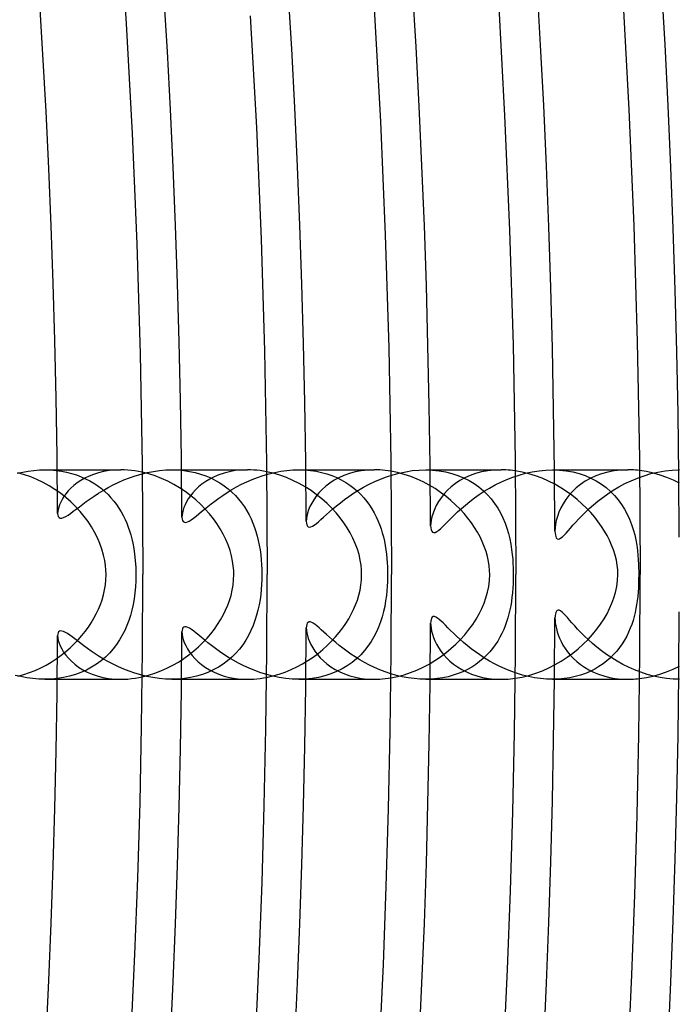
# Model space of a CAD drawing. Header units: millimetres. Extents: x -258 to 258, y -258 to 258.
# Tile 43 of 71: x 171 to 184, y -8 to 11. Entities that reach past the tile are written whole.
import ezdxf

# ---------------------------------------------------------------- set-up
doc = ezdxf.new("R2010")
doc.units = ezdxf.units.MM
doc.layers.add('HIDDEN', color=7, linetype='Continuous')
doc.layers.add('THICK', color=7, linetype='Continuous')

msp = doc.modelspace()

# ---------------------------------------------------------------- linework, layer by layer
at = {"layer": 'HIDDEN'}
for p, q in [((171.224, 1.935), (171.329, 1.958)), ((171.329, 1.958), (171.436, 1.976)), ((171.436, 1.976), (171.543, 1.989)), ((171.543, 1.989), (171.65, 1.997)), ((171.65, 1.997), (171.757, 2)), ((171.756, 2), (173.202, 2)), ((171.757, 2), (171.863, 1.997)), ((171.863, 1.997), (171.966, 1.989)), ((171.966, 1.989), (172.068, 1.975)), ((172.068, 1.975), (172.167, 1.956)), ((172.167, 1.956), (172.263, 1.932)), ((172.263, 1.932), (172.356, 1.903)), ((172.356, 1.903), (172.445, 1.869)), ((172.684, 1.913), (172.597, 1.878)), ((172.776, 1.943), (172.684, 1.913)), ((172.875, 1.967), (172.776, 1.943)), ((172.979, 1.985), (172.875, 1.967)), ((173.088, 1.996), (172.979, 1.985)), ((173.202, 2), (173.088, 1.996)), ((173.269, 1.999), (173.202, 2)), ((173.336, 1.995), (173.269, 1.999)), ((173.405, 1.988), (173.336, 1.995)), ((173.368, 1.848), (173.478, 1.886)), ((173.474, 1.979), (173.405, 1.988)), ((173.544, 1.968), (173.474, 1.979)), ((173.478, 1.886), (173.592, 1.919)), ((173.614, 1.953), (173.544, 1.968)), ((173.592, 1.919), (173.707, 1.947)), ((173.707, 1.947), (173.825, 1.97)), ((173.825, 1.97), (173.943, 1.986)), ((173.943, 1.986), (174.062, 1.997)), ((174.062, 1.997), (174.18, 2)), ((174.18, 2), (174.295, 1.997)), ((174.181, 2), (175.624, 2)), ((174.295, 1.997), (174.408, 1.987)), ((174.408, 1.987), (174.518, 1.97)), ((174.518, 1.97), (174.625, 1.948)), ((174.625, 1.948), (174.728, 1.919)), ((174.728, 1.919), (174.827, 1.884)), ((174.827, 1.884), (174.922, 1.845)), ((175.079, 1.905), (174.988, 1.867)), ((175.177, 1.938), (175.079, 1.905)), ((175.28, 1.964), (175.177, 1.938)), ((175.389, 1.984), (175.28, 1.964)), ((175.504, 1.996), (175.389, 1.984)), ((175.624, 2), (175.504, 1.996)), ((175.683, 1.999), (175.624, 2)), ((175.743, 1.996), (175.683, 1.999)), ((175.804, 1.991), (175.743, 1.996)), ((175.865, 1.984), (175.804, 1.991)), ((175.818, 1.855), (175.926, 1.892)), ((175.927, 1.975), (175.865, 1.984)), ((175.926, 1.892), (176.036, 1.923)), ((175.989, 1.963), (175.927, 1.975)), ((176.036, 1.923), (176.148, 1.95)), ((176.148, 1.95), (176.262, 1.972)), ((176.262, 1.972), (176.376, 1.987)), ((176.376, 1.987), (176.491, 1.997)), ((176.491, 1.997), (176.605, 2)), ((176.605, 2), (176.717, 1.997)), ((176.605, 2), (178.045, 2)), ((176.717, 1.997), (176.827, 1.987)), ((176.827, 1.987), (176.934, 1.972)), ((176.934, 1.972), (177.038, 1.95)), ((177.038, 1.95), (177.139, 1.922)), ((177.139, 1.922), (177.235, 1.889)), ((177.235, 1.889), (177.328, 1.851)), ((177.466, 1.894), (177.369, 1.85)), ((177.571, 1.931), (177.466, 1.894)), ((177.681, 1.96), (177.571, 1.931)), ((177.798, 1.982), (177.681, 1.96)), ((177.92, 1.995), (177.798, 1.982)), ((178.045, 2), (177.92, 1.995)), ((178.098, 1.999), (178.045, 2)), ((178.15, 1.997), (178.098, 1.999)), ((178.204, 1.993), (178.15, 1.997)), ((178.257, 1.988), (178.204, 1.993)), ((178.31, 1.981), (178.257, 1.988)), ((178.281, 1.867), (178.4, 1.905)), ((178.364, 1.972), (178.31, 1.981)), ((178.4, 1.905), (178.522, 1.938)), ((178.522, 1.938), (178.647, 1.964)), ((178.647, 1.964), (178.773, 1.984)), ((178.773, 1.984), (178.901, 1.996)), ((178.901, 1.996), (179.029, 2)), ((179.029, 2), (179.158, 1.996)), ((179.03, 2), (180.467, 2)), ((179.158, 1.996), (179.285, 1.983)), ((179.285, 1.983), (179.409, 1.961)), ((179.409, 1.961), (179.529, 1.932)), ((179.529, 1.932), (179.644, 1.894)), ((179.644, 1.894), (179.753, 1.848)), ((179.875, 1.89), (179.775, 1.845)), ((179.982, 1.929), (179.875, 1.89)), ((180.096, 1.959), (179.982, 1.929)), ((180.215, 1.982), (180.096, 1.959)), ((180.339, 1.995), (180.215, 1.982)), ((180.467, 2), (180.339, 1.995)), ((180.512, 1.999), (180.467, 2)), ((180.557, 1.998), (180.512, 1.999)), ((180.603, 1.995), (180.557, 1.998)), ((180.648, 1.991), (180.603, 1.995)), ((180.694, 1.986), (180.648, 1.991)), ((180.693, 1.861), (180.813, 1.901)), ((180.739, 1.98), (180.694, 1.986)), ((180.813, 1.901), (180.937, 1.935)), ((180.937, 1.935), (181.064, 1.963)), ((181.064, 1.963), (181.193, 1.983)), ((181.193, 1.983), (181.322, 1.996)), ((181.322, 1.996), (181.452, 2)), ((181.452, 2), (181.583, 1.996)), ((181.454, 2), (182.889, 2)), ((181.583, 1.996), (181.712, 1.982)), ((181.712, 1.982), (181.838, 1.96)), ((181.838, 1.96), (181.959, 1.929)), ((181.959, 1.929), (182.075, 1.89)), ((182.075, 1.89), (182.185, 1.843)), ((182.277, 1.884), (182.173, 1.836)), ((182.388, 1.925), (182.277, 1.884)), ((182.506, 1.957), (182.388, 1.925)), ((182.629, 1.981), (182.506, 1.957)), ((182.758, 1.995), (182.629, 1.981)), ((182.889, 2), (182.758, 1.995)), ((182.926, 2), (182.889, 2)), ((182.964, 1.998), (182.926, 2)), ((183.001, 1.997), (182.964, 1.998)), ((183.039, 1.994), (183.001, 1.997)), ((183.077, 1.991), (183.039, 1.994)), ((183.074, 1.843), (183.201, 1.888)), ((183.114, 1.986), (183.077, 1.991)), ((183.201, 1.888), (183.331, 1.927)), ((183.331, 1.927), (183.465, 1.958)), ((183.465, 1.958), (183.601, 1.981)), ((183.601, 1.981), (183.738, 1.995)), ((183.738, 1.995), (183.876, 2)), ((172.309, 1.7), (172.252, 1.649)), ((172.372, 1.749), (172.309, 1.7)), ((172.441, 1.796), (172.372, 1.749)), ((172.516, 1.839), (172.441, 1.796)), ((172.445, 1.869), (172.53, 1.831)), ((172.597, 1.878), (172.516, 1.839)), ((172.53, 1.831), (172.612, 1.789)), ((172.612, 1.789), (172.689, 1.743)), ((172.689, 1.743), (172.762, 1.694)), ((172.762, 1.694), (172.832, 1.641)), ((172.959, 1.661), (173.056, 1.712)), ((173.056, 1.712), (173.156, 1.76)), ((173.156, 1.76), (173.26, 1.806)), ((173.26, 1.806), (173.368, 1.848)), ((174.754, 1.727), (174.689, 1.673)), ((174.826, 1.777), (174.754, 1.727)), ((174.904, 1.824), (174.826, 1.777)), ((174.988, 1.867), (174.904, 1.824)), ((174.922, 1.845), (175.012, 1.799)), ((175.012, 1.799), (175.098, 1.749)), ((175.098, 1.749), (175.179, 1.695)), ((175.179, 1.695), (175.255, 1.636)), ((175.417, 1.673), (175.512, 1.723)), ((175.512, 1.723), (175.611, 1.771)), ((175.611, 1.771), (175.713, 1.815)), ((175.713, 1.815), (175.818, 1.855)), ((177.195, 1.746), (177.118, 1.688)), ((177.278, 1.801), (177.195, 1.746)), ((177.369, 1.85), (177.278, 1.801)), ((177.328, 1.851), (177.416, 1.808)), ((177.416, 1.808), (177.5, 1.76)), ((177.5, 1.76), (177.579, 1.708)), ((177.579, 1.708), (177.653, 1.652)), ((177.843, 1.669), (177.947, 1.724)), ((177.947, 1.724), (178.054, 1.776)), ((178.054, 1.776), (178.166, 1.824)), ((178.166, 1.824), (178.281, 1.867)), ((179.595, 1.737), (179.516, 1.675)), ((179.681, 1.794), (179.595, 1.737)), ((179.775, 1.845), (179.681, 1.794)), ((179.753, 1.848), (179.857, 1.796)), ((179.857, 1.796), (179.954, 1.737)), ((179.954, 1.737), (180.045, 1.672)), ((180.247, 1.652), (180.353, 1.711)), ((180.353, 1.711), (180.462, 1.765)), ((180.462, 1.765), (180.576, 1.815)), ((180.576, 1.815), (180.693, 1.861)), ((181.988, 1.721), (181.906, 1.655)), ((182.077, 1.781), (181.988, 1.721)), ((182.173, 1.836), (182.077, 1.781)), ((182.185, 1.843), (182.288, 1.788)), ((182.288, 1.788), (182.385, 1.728)), ((182.385, 1.728), (182.476, 1.661)), ((182.72, 1.675), (182.834, 1.736)), ((182.834, 1.736), (182.952, 1.792)), ((182.952, 1.792), (183.074, 1.843)), ((172.156, 1.542), (172.117, 1.488)), ((172.201, 1.596), (172.156, 1.542)), ((172.252, 1.649), (172.201, 1.596)), ((172.696, 1.5), (172.779, 1.554)), ((172.779, 1.554), (172.866, 1.608)), ((172.832, 1.641), (172.897, 1.585)), ((172.866, 1.608), (172.959, 1.661)), ((172.897, 1.585), (172.959, 1.527)), ((172.959, 1.527), (173.016, 1.465)), ((174.578, 1.559), (174.532, 1.501)), ((174.63, 1.617), (174.578, 1.559)), ((174.689, 1.673), (174.63, 1.617)), ((175.075, 1.458), (175.153, 1.512)), ((175.153, 1.512), (175.237, 1.567)), ((175.237, 1.567), (175.325, 1.621)), ((175.255, 1.636), (175.327, 1.574)), ((175.325, 1.621), (175.417, 1.673)), ((175.327, 1.574), (175.393, 1.508)), ((175.393, 1.508), (175.455, 1.439)), ((176.988, 1.561), (176.935, 1.495)), ((177.05, 1.625), (176.988, 1.561)), ((177.118, 1.688), (177.05, 1.625)), ((177.563, 1.493), (177.651, 1.553)), ((177.651, 1.553), (177.745, 1.612)), ((177.653, 1.652), (177.723, 1.592)), ((177.723, 1.592), (177.788, 1.53)), ((177.745, 1.612), (177.843, 1.669)), ((177.788, 1.53), (177.848, 1.464)), ((179.381, 1.54), (179.324, 1.468)), ((179.445, 1.609), (179.381, 1.54)), ((179.516, 1.675), (179.445, 1.609)), ((179.958, 1.462), (180.05, 1.528)), ((180.045, 1.672), (180.13, 1.601)), ((180.05, 1.528), (180.147, 1.591)), ((180.13, 1.601), (180.208, 1.525)), ((180.147, 1.591), (180.247, 1.652)), ((180.208, 1.525), (180.28, 1.444)), ((181.766, 1.51), (181.707, 1.433)), ((181.832, 1.585), (181.766, 1.51)), ((181.906, 1.655), (181.832, 1.585)), ((182.41, 1.473), (182.508, 1.543)), ((182.476, 1.661), (182.56, 1.588)), ((182.508, 1.543), (182.612, 1.611)), ((182.56, 1.588), (182.637, 1.51)), ((182.612, 1.611), (182.72, 1.675)), ((182.637, 1.51), (182.707, 1.427)), ((172.034, 1.334), (172.017, 1.287)), ((172.056, 1.383), (172.034, 1.334)), ((172.083, 1.435), (172.056, 1.383)), ((172.117, 1.488), (172.083, 1.435)), ((172.412, 1.296), (172.476, 1.344)), ((172.476, 1.344), (172.544, 1.395)), ((172.544, 1.395), (172.618, 1.447)), ((172.618, 1.447), (172.696, 1.5)), ((173.016, 1.465), (173.07, 1.401)), ((173.07, 1.401), (173.12, 1.335)), ((173.12, 1.335), (173.167, 1.267)), ((174.432, 1.331), (174.409, 1.278)), ((174.459, 1.386), (174.432, 1.331)), ((174.493, 1.443), (174.459, 1.386)), ((174.532, 1.501), (174.493, 1.443)), ((174.865, 1.299), (174.93, 1.351)), ((174.93, 1.351), (175, 1.404)), ((175, 1.404), (175.075, 1.458)), ((175.455, 1.439), (175.512, 1.367)), ((175.512, 1.367), (175.564, 1.293)), ((176.85, 1.362), (176.818, 1.298)), ((176.889, 1.428), (176.85, 1.362)), ((176.935, 1.495), (176.889, 1.428)), ((177.325, 1.311), (177.4, 1.371)), ((177.4, 1.371), (177.479, 1.432)), ((177.479, 1.432), (177.563, 1.493)), ((177.848, 1.464), (177.904, 1.396)), ((177.904, 1.396), (177.955, 1.325)), ((177.955, 1.325), (178.002, 1.253)), ((179.231, 1.32), (179.196, 1.245)), ((179.274, 1.394), (179.231, 1.32)), ((179.324, 1.468), (179.274, 1.394)), ((179.71, 1.261), (179.788, 1.328)), ((179.788, 1.328), (179.87, 1.395)), ((179.87, 1.395), (179.958, 1.462)), ((180.28, 1.444), (180.345, 1.359)), ((180.345, 1.359), (180.405, 1.269)), ((181.656, 1.353), (181.612, 1.271)), ((181.707, 1.433), (181.656, 1.353)), ((182.152, 1.261), (182.232, 1.331)), ((182.232, 1.331), (182.318, 1.402)), ((182.318, 1.402), (182.41, 1.473)), ((182.707, 1.427), (182.771, 1.34)), ((182.771, 1.34), (182.829, 1.249)), ((171.998, 1.203), (171.996, 1.167)), ((171.996, 1.167), (171.999, 1.133)), ((172.005, 1.243), (171.998, 1.203)), ((171.999, 1.133), (172.009, 1.106)), ((172.017, 1.287), (172.005, 1.243)), ((172.151, 1.109), (172.195, 1.136)), ((172.195, 1.136), (172.244, 1.169)), ((172.244, 1.169), (172.296, 1.208)), ((172.296, 1.208), (172.353, 1.251)), ((172.353, 1.251), (172.412, 1.296)), ((173.167, 1.267), (173.21, 1.198)), ((173.21, 1.198), (173.249, 1.127)), ((174.374, 1.136), (174.372, 1.096)), ((174.381, 1.18), (174.374, 1.136)), ((174.393, 1.227), (174.381, 1.18)), ((174.409, 1.278), (174.393, 1.227)), ((174.642, 1.116), (174.693, 1.158)), ((174.693, 1.158), (174.747, 1.203)), ((174.747, 1.203), (174.804, 1.25)), ((174.804, 1.25), (174.865, 1.299)), ((175.564, 1.293), (175.611, 1.217)), ((175.611, 1.217), (175.654, 1.14)), ((175.654, 1.14), (175.693, 1.061)), ((176.772, 1.175), (176.758, 1.118)), ((176.792, 1.235), (176.772, 1.175)), ((176.818, 1.298), (176.792, 1.235)), ((177.078, 1.095), (177.133, 1.144)), ((177.133, 1.144), (177.192, 1.197)), ((177.192, 1.197), (177.256, 1.253)), ((177.256, 1.253), (177.325, 1.311)), ((178.002, 1.253), (178.044, 1.18)), ((178.044, 1.18), (178.083, 1.105)), ((179.168, 1.173), (179.148, 1.105)), ((179.196, 1.245), (179.168, 1.173)), ((179.513, 1.075), (179.573, 1.134)), ((179.573, 1.134), (179.639, 1.196)), ((179.639, 1.196), (179.71, 1.261)), ((180.405, 1.269), (180.458, 1.176)), ((180.458, 1.176), (180.505, 1.08)), ((181.575, 1.189), (181.546, 1.108)), ((181.612, 1.271), (181.575, 1.189)), ((182.011, 1.124), (182.079, 1.191)), ((182.079, 1.191), (182.152, 1.261)), ((182.829, 1.249), (182.88, 1.154)), ((182.88, 1.154), (182.924, 1.057)), ((172.009, 1.106), (172.025, 1.087)), ((172.025, 1.087), (172.048, 1.077)), ((172.048, 1.077), (172.076, 1.078)), ((172.076, 1.078), (172.111, 1.089)), ((172.111, 1.089), (172.151, 1.109)), ((173.249, 1.127), (173.284, 1.054)), ((173.284, 1.054), (173.316, 0.981)), ((173.316, 0.981), (173.345, 0.907)), ((174.372, 1.096), (174.375, 1.06)), ((174.375, 1.06), (174.383, 1.031)), ((174.383, 1.031), (174.398, 1.01)), ((174.398, 1.01), (174.418, 0.998)), ((174.418, 0.998), (174.443, 0.996)), ((174.443, 0.996), (174.475, 1.005)), ((174.475, 1.005), (174.51, 1.022)), ((174.51, 1.022), (174.55, 1.047)), ((174.55, 1.047), (174.594, 1.079)), ((174.594, 1.079), (174.642, 1.116)), ((175.693, 1.061), (175.727, 0.981)), ((175.727, 0.981), (175.758, 0.901)), ((176.75, 1.065), (176.747, 1.017)), ((176.747, 1.017), (176.75, 0.981)), ((176.758, 1.118), (176.75, 1.065)), ((176.75, 0.981), (176.757, 0.95)), ((176.757, 0.95), (176.768, 0.927)), ((176.864, 0.922), (176.9, 0.944)), ((176.9, 0.944), (176.94, 0.974)), ((176.94, 0.974), (176.982, 1.009)), ((176.982, 1.009), (177.028, 1.05)), ((177.028, 1.05), (177.078, 1.095)), ((178.083, 1.105), (178.117, 1.03)), ((178.117, 1.03), (178.148, 0.954)), ((178.148, 0.954), (178.175, 0.876)), ((179.125, 0.982), (179.123, 0.93)), ((179.133, 1.04), (179.125, 0.982)), ((179.148, 1.105), (179.133, 1.04)), ((179.361, 0.923), (179.408, 0.969)), ((179.408, 0.969), (179.458, 1.02)), ((179.458, 1.02), (179.513, 1.075)), ((180.505, 1.08), (180.545, 0.983)), ((180.545, 0.983), (180.58, 0.884)), ((181.509, 0.957), (181.501, 0.89)), ((181.524, 1.03), (181.509, 0.957)), ((181.546, 1.108), (181.524, 1.03)), ((181.84, 0.94), (181.891, 0.997)), ((181.891, 0.997), (181.948, 1.059)), ((181.948, 1.059), (182.011, 1.124)), ((182.924, 1.057), (182.962, 0.958)), ((182.962, 0.958), (182.994, 0.859)), ((173.345, 0.907), (173.371, 0.832)), ((173.371, 0.832), (173.394, 0.757)), ((173.394, 0.757), (173.414, 0.681)), ((175.758, 0.901), (175.785, 0.82)), ((175.785, 0.82), (175.809, 0.736)), ((176.768, 0.927), (176.785, 0.911)), ((176.785, 0.911), (176.806, 0.905)), ((176.806, 0.905), (176.833, 0.909)), ((176.833, 0.909), (176.864, 0.922)), ((178.175, 0.876), (178.199, 0.798)), ((178.199, 0.798), (178.22, 0.718)), ((179.123, 0.93), (179.125, 0.889)), ((179.125, 0.889), (179.132, 0.855)), ((179.132, 0.855), (179.143, 0.827)), ((179.143, 0.827), (179.16, 0.809)), ((179.16, 0.809), (179.182, 0.801)), ((179.182, 0.801), (179.209, 0.806)), ((179.209, 0.806), (179.241, 0.821)), ((179.241, 0.821), (179.277, 0.847)), ((179.277, 0.847), (179.317, 0.882)), ((179.317, 0.882), (179.361, 0.923)), ((180.58, 0.884), (180.61, 0.784)), ((180.61, 0.784), (180.634, 0.683)), ((181.501, 0.89), (181.498, 0.83)), ((181.498, 0.83), (181.5, 0.79)), ((181.5, 0.79), (181.505, 0.755)), ((181.505, 0.755), (181.513, 0.724)), ((181.64, 0.722), (181.673, 0.754)), ((181.673, 0.754), (181.709, 0.792)), ((181.709, 0.792), (181.749, 0.836)), ((181.749, 0.836), (181.792, 0.886)), ((181.792, 0.886), (181.84, 0.94)), ((182.994, 0.859), (183.021, 0.76)), ((183.021, 0.76), (183.043, 0.66)), ((173.414, 0.681), (173.433, 0.598)), ((173.433, 0.598), (173.452, 0.5)), ((175.809, 0.736), (175.83, 0.65)), ((175.83, 0.65), (175.848, 0.562)), ((178.22, 0.718), (178.239, 0.637)), ((178.239, 0.637), (178.255, 0.556)), ((180.634, 0.683), (180.654, 0.582)), ((180.654, 0.582), (180.67, 0.481)), ((181.513, 0.724), (181.524, 0.7)), ((181.524, 0.7), (181.54, 0.685)), ((181.54, 0.685), (181.559, 0.678)), ((181.559, 0.678), (181.583, 0.683)), ((181.583, 0.683), (181.61, 0.698)), ((181.61, 0.698), (181.64, 0.722)), ((183.043, 0.66), (183.06, 0.561)), ((173.452, 0.5), (173.468, 0.39)), ((173.468, 0.39), (173.481, 0.267)), ((175.848, 0.562), (175.863, 0.471)), ((175.863, 0.471), (175.876, 0.379)), ((175.876, 0.379), (175.885, 0.284)), ((178.255, 0.556), (178.268, 0.473)), ((178.268, 0.473), (178.279, 0.39)), ((178.279, 0.39), (178.287, 0.307)), ((180.67, 0.481), (180.682, 0.383)), ((180.682, 0.383), (180.69, 0.292)), ((183.06, 0.561), (183.073, 0.462)), ((183.073, 0.462), (183.083, 0.367)), ((173.481, 0.267), (173.49, 0.135)), ((175.885, 0.284), (175.892, 0.19)), ((175.892, 0.19), (175.896, 0.095)), ((178.287, 0.307), (178.293, 0.226)), ((178.293, 0.226), (178.298, 0.149)), ((180.69, 0.292), (180.696, 0.209)), ((180.696, 0.209), (180.699, 0.133)), ((183.083, 0.367), (183.09, 0.28)), ((183.09, 0.28), (183.094, 0.2)), ((183.094, 0.2), (183.096, 0.128)), ((173.49, 0.135), (173.493, 0)), ((173.493, 0), (173.491, -0.118)), ((175.896, 0.095), (175.898, 0)), ((175.898, 0), (175.896, -0.094)), ((178.298, 0.149), (178.3, 0.073)), ((178.3, 0.073), (178.3, 0)), ((178.3, 0), (178.3, -0.07)), ((180.699, 0.133), (180.7, 0.064)), ((180.7, 0.064), (180.701, 0)), ((180.701, 0), (180.7, -0.089)), ((183.096, 0.128), (183.098, 0.062)), ((183.098, 0), (183.097, -0.085)), ((183.098, 0.062), (183.098, 0)), ((173.491, -0.118), (173.484, -0.234)), ((175.892, -0.188), (175.886, -0.283)), ((175.896, -0.094), (175.892, -0.188)), ((178.298, -0.142), (178.294, -0.222)), ((178.3, -0.07), (178.298, -0.142)), ((180.697, -0.176), (180.692, -0.263)), ((180.7, -0.089), (180.697, -0.176)), ((183.095, -0.17), (183.091, -0.254)), ((183.097, -0.085), (183.095, -0.17)), ((173.473, -0.35), (173.458, -0.462)), ((173.484, -0.234), (173.473, -0.35)), ((175.886, -0.283), (175.876, -0.379)), ((178.287, -0.309), (178.277, -0.403)), ((178.294, -0.222), (178.287, -0.309)), ((180.685, -0.349), (180.676, -0.433)), ((180.692, -0.263), (180.685, -0.349)), ((183.085, -0.337), (183.078, -0.419)), ((183.091, -0.254), (183.085, -0.337)), ((173.458, -0.462), (173.439, -0.572)), ((175.863, -0.476), (175.845, -0.576)), ((175.876, -0.379), (175.863, -0.476)), ((178.263, -0.505), (178.245, -0.607)), ((178.277, -0.403), (178.263, -0.505)), ((180.665, -0.516), (180.652, -0.597)), ((180.676, -0.433), (180.665, -0.516)), ((183.069, -0.499), (183.058, -0.576)), ((183.078, -0.419), (183.069, -0.499)), ((173.415, -0.677), (173.388, -0.779)), ((173.439, -0.572), (173.415, -0.677)), ((175.824, -0.677), (175.797, -0.776)), ((175.845, -0.576), (175.824, -0.677)), ((178.223, -0.708), (178.196, -0.808)), ((178.245, -0.607), (178.223, -0.708)), ((180.618, -0.752), (180.598, -0.826)), ((180.636, -0.675), (180.618, -0.752)), ((180.652, -0.597), (180.636, -0.675)), ((181.513, -0.723), (181.505, -0.753)), ((181.525, -0.699), (181.513, -0.723)), ((181.54, -0.684), (181.525, -0.699)), ((181.559, -0.678), (181.54, -0.684)), ((181.581, -0.682), (181.559, -0.678)), ((181.606, -0.695), (181.581, -0.682)), ((181.633, -0.716), (181.606, -0.695)), ((181.664, -0.744), (181.633, -0.716)), ((181.698, -0.779), (181.664, -0.744)), ((183.029, -0.725), (183.011, -0.8)), ((183.045, -0.65), (183.029, -0.725)), ((183.058, -0.576), (183.045, -0.65)), ((173.356, -0.877), (173.32, -0.973)), ((173.388, -0.779), (173.356, -0.877)), ((175.767, -0.875), (175.731, -0.972)), ((175.797, -0.776), (175.767, -0.875)), ((176.766, -0.931), (176.755, -0.954)), ((176.78, -0.914), (176.766, -0.931)), ((176.799, -0.906), (176.78, -0.914)), ((176.823, -0.906), (176.799, -0.906)), ((176.85, -0.915), (176.823, -0.906)), ((176.88, -0.931), (176.85, -0.915)), ((176.914, -0.954), (176.88, -0.931)), ((178.165, -0.906), (178.128, -1.003)), ((178.196, -0.808), (178.165, -0.906)), ((179.125, -0.891), (179.123, -0.93)), ((179.123, -0.93), (179.125, -0.976)), ((179.131, -0.858), (179.125, -0.891)), ((179.141, -0.831), (179.131, -0.858)), ((179.155, -0.812), (179.141, -0.831)), ((179.174, -0.803), (179.155, -0.812)), ((179.197, -0.803), (179.174, -0.803)), ((179.224, -0.812), (179.197, -0.803)), ((179.254, -0.83), (179.224, -0.812)), ((179.287, -0.856), (179.254, -0.83)), ((179.323, -0.887), (179.287, -0.856)), ((179.362, -0.925), (179.323, -0.887)), ((179.406, -0.967), (179.362, -0.925)), ((180.575, -0.902), (180.548, -0.977)), ((180.598, -0.826), (180.575, -0.902)), ((181.5, -0.789), (181.498, -0.83)), ((181.498, -0.83), (181.499, -0.875)), ((181.499, -0.875), (181.504, -0.924)), ((181.505, -0.753), (181.5, -0.789)), ((181.504, -0.924), (181.513, -0.977)), ((181.735, -0.821), (181.698, -0.779)), ((181.777, -0.868), (181.735, -0.821)), ((181.823, -0.921), (181.777, -0.868)), ((181.875, -0.978), (181.823, -0.921)), ((182.989, -0.876), (182.965, -0.951)), ((183.011, -0.8), (182.989, -0.876)), ((172.005, -1.114), (171.998, -1.138)), ((172.016, -1.095), (172.005, -1.114)), ((172.032, -1.082), (172.016, -1.095)), ((172.053, -1.077), (172.032, -1.082)), ((172.079, -1.079), (172.053, -1.077)), ((172.11, -1.088), (172.079, -1.079)), ((172.144, -1.105), (172.11, -1.088)), ((172.183, -1.128), (172.144, -1.105)), ((173.278, -1.067), (173.231, -1.16)), ((173.32, -0.973), (173.278, -1.067)), ((174.374, -1.064), (174.372, -1.096)), ((174.372, -1.096), (174.374, -1.14)), ((174.38, -1.038), (174.374, -1.064)), ((174.391, -1.017), (174.38, -1.038)), ((174.407, -1.003), (174.391, -1.017)), ((174.428, -0.996), (174.407, -1.003)), ((174.453, -0.998), (174.428, -0.996)), ((174.483, -1.008), (174.453, -0.998)), ((174.518, -1.026), (174.483, -1.008)), ((174.556, -1.051), (174.518, -1.026)), ((174.598, -1.082), (174.556, -1.051)), ((174.644, -1.118), (174.598, -1.082)), ((174.693, -1.158), (174.644, -1.118)), ((175.689, -1.068), (175.643, -1.161)), ((175.731, -0.972), (175.689, -1.068)), ((176.749, -0.983), (176.747, -1.017)), ((176.747, -1.017), (176.749, -1.063)), ((176.755, -0.954), (176.749, -0.983)), ((176.749, -1.063), (176.757, -1.112)), ((176.757, -1.112), (176.769, -1.165)), ((176.951, -0.982), (176.914, -0.954)), ((176.991, -1.016), (176.951, -0.982)), ((177.034, -1.055), (176.991, -1.016)), ((177.082, -1.098), (177.034, -1.055)), ((177.133, -1.144), (177.082, -1.098)), ((178.087, -1.097), (178.039, -1.19)), ((178.128, -1.003), (178.087, -1.097)), ((179.125, -0.976), (179.131, -1.026)), ((179.131, -1.026), (179.141, -1.08)), ((179.141, -1.08), (179.157, -1.138)), ((179.453, -1.015), (179.406, -0.967)), ((179.504, -1.066), (179.453, -1.015)), ((179.56, -1.12), (179.504, -1.066)), ((179.619, -1.177), (179.56, -1.12)), ((180.484, -1.125), (180.446, -1.198)), ((180.518, -1.051), (180.484, -1.125)), ((180.548, -0.977), (180.518, -1.051)), ((181.513, -0.977), (181.525, -1.033)), ((181.525, -1.033), (181.541, -1.092)), ((181.541, -1.092), (181.561, -1.154)), ((181.931, -1.04), (181.875, -0.978)), ((181.993, -1.106), (181.931, -1.04)), ((182.061, -1.174), (181.993, -1.106)), ((182.904, -1.103), (182.868, -1.177)), ((182.936, -1.027), (182.904, -1.103)), ((182.965, -0.951), (182.936, -1.027)), ((171.998, -1.138), (171.996, -1.167)), ((171.996, -1.167), (171.999, -1.21)), ((171.999, -1.21), (172.009, -1.258)), ((172.009, -1.258), (172.024, -1.309)), ((172.024, -1.309), (172.046, -1.363)), ((172.227, -1.157), (172.183, -1.128)), ((172.274, -1.191), (172.227, -1.157)), ((172.325, -1.23), (172.274, -1.191)), ((172.38, -1.272), (172.325, -1.23)), ((172.438, -1.316), (172.38, -1.272)), ((172.5, -1.362), (172.438, -1.316)), ((173.178, -1.249), (173.12, -1.336)), ((173.231, -1.16), (173.178, -1.249)), ((174.374, -1.14), (174.383, -1.189)), ((174.383, -1.189), (174.397, -1.241)), ((174.397, -1.241), (174.417, -1.298)), ((174.417, -1.298), (174.444, -1.357)), ((174.747, -1.203), (174.693, -1.158)), ((174.806, -1.251), (174.747, -1.203)), ((174.869, -1.302), (174.806, -1.251)), ((174.938, -1.356), (174.869, -1.302)), ((175.59, -1.251), (175.532, -1.339)), ((175.643, -1.161), (175.59, -1.251)), ((176.769, -1.165), (176.786, -1.22)), ((176.786, -1.22), (176.809, -1.278)), ((176.809, -1.278), (176.837, -1.338)), ((177.188, -1.194), (177.133, -1.144)), ((177.247, -1.245), (177.188, -1.194)), ((177.31, -1.299), (177.247, -1.245)), ((177.377, -1.353), (177.31, -1.299)), ((177.986, -1.28), (177.926, -1.367)), ((178.039, -1.19), (177.986, -1.28)), ((179.157, -1.138), (179.178, -1.199)), ((179.178, -1.199), (179.204, -1.263)), ((179.204, -1.263), (179.236, -1.329)), ((179.682, -1.235), (179.619, -1.177)), ((179.749, -1.295), (179.682, -1.235)), ((179.821, -1.355), (179.749, -1.295)), ((180.404, -1.27), (180.358, -1.341)), ((180.446, -1.198), (180.404, -1.27)), ((181.561, -1.154), (181.586, -1.217)), ((181.586, -1.217), (181.616, -1.281)), ((181.616, -1.281), (181.651, -1.346)), ((182.134, -1.243), (182.061, -1.174)), ((182.213, -1.314), (182.134, -1.243)), ((182.297, -1.386), (182.213, -1.314)), ((182.827, -1.251), (182.781, -1.324)), ((182.868, -1.177), (182.827, -1.251)), ((172.046, -1.363), (172.075, -1.42)), ((172.075, -1.42), (172.11, -1.479)), ((172.11, -1.479), (172.153, -1.539)), ((172.566, -1.41), (172.5, -1.362)), ((172.637, -1.46), (172.566, -1.41)), ((172.712, -1.511), (172.637, -1.46)), ((172.985, -1.5), (172.908, -1.575)), ((173.055, -1.42), (172.985, -1.5)), ((173.12, -1.336), (173.055, -1.42)), ((174.444, -1.357), (174.477, -1.419)), ((174.477, -1.419), (174.518, -1.481)), ((174.518, -1.481), (174.565, -1.543)), ((175.011, -1.412), (174.938, -1.356)), ((175.089, -1.469), (175.011, -1.412)), ((175.173, -1.526), (175.089, -1.469)), ((175.4, -1.501), (175.325, -1.575)), ((175.469, -1.422), (175.4, -1.501)), ((175.532, -1.339), (175.469, -1.422)), ((176.837, -1.338), (176.871, -1.4)), ((176.871, -1.4), (176.912, -1.463)), ((176.912, -1.463), (176.959, -1.526)), ((177.447, -1.408), (177.377, -1.353)), ((177.522, -1.464), (177.447, -1.408)), ((177.601, -1.519), (177.522, -1.464)), ((177.86, -1.451), (177.787, -1.531)), ((177.926, -1.367), (177.86, -1.451)), ((179.236, -1.329), (179.274, -1.395)), ((179.274, -1.395), (179.319, -1.462)), ((179.319, -1.462), (179.37, -1.527)), ((179.897, -1.416), (179.821, -1.355)), ((179.977, -1.476), (179.897, -1.416)), ((180.062, -1.536), (179.977, -1.476)), ((180.252, -1.477), (180.192, -1.541)), ((180.307, -1.41), (180.252, -1.477)), ((180.358, -1.341), (180.307, -1.41)), ((181.651, -1.346), (181.692, -1.411)), ((181.692, -1.411), (181.738, -1.475)), ((181.738, -1.475), (181.79, -1.539)), ((182.388, -1.457), (182.297, -1.386)), ((182.483, -1.526), (182.388, -1.457)), ((182.678, -1.463), (182.619, -1.529)), ((182.732, -1.395), (182.678, -1.463)), ((182.781, -1.324), (182.732, -1.395)), ((172.153, -1.539), (172.203, -1.598)), ((172.203, -1.598), (172.261, -1.657)), ((172.261, -1.657), (172.325, -1.714)), ((172.792, -1.562), (172.712, -1.511)), ((172.826, -1.646), (172.738, -1.711)), ((172.876, -1.614), (172.792, -1.562)), ((172.908, -1.575), (172.826, -1.646)), ((172.966, -1.664), (172.876, -1.614)), ((173.06, -1.714), (172.966, -1.664)), ((174.565, -1.543), (174.618, -1.605)), ((174.618, -1.605), (174.679, -1.664)), ((174.679, -1.664), (174.746, -1.72)), ((175.245, -1.645), (175.159, -1.709)), ((175.261, -1.582), (175.173, -1.526)), ((175.325, -1.575), (175.245, -1.645)), ((175.353, -1.638), (175.261, -1.582)), ((175.45, -1.691), (175.353, -1.638)), ((175.551, -1.742), (175.45, -1.691)), ((176.959, -1.526), (177.013, -1.588)), ((177.013, -1.588), (177.074, -1.649)), ((177.074, -1.649), (177.142, -1.707)), ((177.621, -1.677), (177.528, -1.742)), ((177.683, -1.573), (177.601, -1.519)), ((177.707, -1.607), (177.621, -1.677)), ((177.77, -1.627), (177.683, -1.573)), ((177.787, -1.531), (177.707, -1.607)), ((177.861, -1.679), (177.77, -1.627)), ((177.955, -1.728), (177.861, -1.679)), ((179.37, -1.527), (179.427, -1.591)), ((179.427, -1.591), (179.49, -1.652)), ((179.49, -1.652), (179.559, -1.71)), ((180.059, -1.661), (179.986, -1.715)), ((180.127, -1.603), (180.059, -1.661)), ((180.152, -1.595), (180.062, -1.536)), ((180.192, -1.541), (180.127, -1.603)), ((180.245, -1.651), (180.152, -1.595)), ((180.343, -1.705), (180.245, -1.651)), ((181.79, -1.539), (181.849, -1.601)), ((181.849, -1.601), (181.913, -1.661)), ((181.913, -1.661), (181.984, -1.718)), ((182.488, -1.65), (182.416, -1.706)), ((182.582, -1.592), (182.483, -1.526)), ((182.556, -1.591), (182.488, -1.65)), ((182.619, -1.529), (182.556, -1.591)), ((182.685, -1.655), (182.582, -1.592)), ((182.793, -1.715), (182.685, -1.655)), ((172.325, -1.714), (172.397, -1.767)), ((172.443, -1.87), (172.335, -1.91)), ((172.397, -1.767), (172.476, -1.817)), ((172.546, -1.823), (172.443, -1.87)), ((172.476, -1.817), (172.561, -1.862)), ((172.645, -1.77), (172.546, -1.823)), ((172.561, -1.862), (172.654, -1.902)), ((172.738, -1.711), (172.645, -1.77)), ((173.158, -1.761), (173.06, -1.714)), ((173.26, -1.806), (173.158, -1.761)), ((173.365, -1.847), (173.26, -1.806)), ((173.473, -1.884), (173.365, -1.847)), ((174.746, -1.72), (174.82, -1.773)), ((174.869, -1.868), (174.763, -1.908)), ((174.82, -1.773), (174.9, -1.822)), ((174.971, -1.821), (174.869, -1.868)), ((174.9, -1.822), (174.986, -1.866)), ((175.067, -1.768), (174.971, -1.821)), ((174.986, -1.866), (175.079, -1.905)), ((175.159, -1.709), (175.067, -1.768)), ((175.655, -1.79), (175.551, -1.742)), ((175.764, -1.835), (175.655, -1.79)), ((175.876, -1.875), (175.764, -1.835)), ((175.991, -1.911), (175.876, -1.875)), ((177.142, -1.707), (177.217, -1.762)), ((177.325, -1.852), (177.215, -1.897)), ((177.217, -1.762), (177.298, -1.812)), ((177.298, -1.812), (177.386, -1.858)), ((177.43, -1.8), (177.325, -1.852)), ((177.386, -1.858), (177.48, -1.899)), ((177.528, -1.742), (177.43, -1.8)), ((178.053, -1.775), (177.955, -1.728)), ((178.154, -1.819), (178.053, -1.775)), ((178.257, -1.859), (178.154, -1.819)), ((178.364, -1.894), (178.257, -1.859)), ((179.559, -1.71), (179.635, -1.764)), ((179.635, -1.764), (179.718, -1.815)), ((179.739, -1.855), (179.648, -1.892)), ((179.718, -1.815), (179.807, -1.86)), ((179.826, -1.813), (179.739, -1.855)), ((179.807, -1.86), (179.902, -1.901)), ((179.908, -1.766), (179.826, -1.813)), ((179.986, -1.715), (179.908, -1.766)), ((180.444, -1.756), (180.343, -1.705)), ((180.548, -1.803), (180.444, -1.756)), ((180.655, -1.847), (180.548, -1.803)), ((180.764, -1.885), (180.655, -1.847)), ((181.984, -1.718), (182.061, -1.771)), ((182.061, -1.771), (182.144, -1.82)), ((182.171, -1.849), (182.08, -1.888)), ((182.144, -1.82), (182.233, -1.865)), ((182.257, -1.806), (182.171, -1.849)), ((182.233, -1.865), (182.328, -1.904)), ((182.339, -1.758), (182.257, -1.806)), ((182.416, -1.706), (182.339, -1.758)), ((182.904, -1.77), (182.793, -1.715)), ((183.019, -1.821), (182.904, -1.77)), ((183.136, -1.866), (183.019, -1.821)), ((183.257, -1.906), (183.136, -1.866)), ((171.293, -1.95), (171.184, -1.925)), ((171.406, -1.971), (171.293, -1.95)), ((171.52, -1.987), (171.406, -1.971)), ((171.637, -1.997), (171.52, -1.987)), ((171.754, -2), (171.637, -1.997)), ((171.873, -1.997), (171.754, -2)), ((171.755, -2), (173.202, -2)), ((171.991, -1.986), (171.873, -1.997)), ((172.109, -1.968), (171.991, -1.986)), ((172.224, -1.943), (172.109, -1.968)), ((172.335, -1.91), (172.224, -1.943)), ((172.654, -1.902), (172.753, -1.936)), ((172.753, -1.936), (172.858, -1.963)), ((172.858, -1.963), (172.968, -1.984)), ((172.968, -1.984), (173.084, -1.996)), ((173.084, -1.996), (173.203, -2)), ((173.203, -2), (173.27, -1.999)), ((173.27, -1.999), (173.339, -1.995)), ((173.339, -1.995), (173.407, -1.988)), ((173.407, -1.988), (173.476, -1.979)), ((173.585, -1.917), (173.473, -1.884)), ((173.476, -1.979), (173.545, -1.967)), ((173.545, -1.967), (173.614, -1.953)), ((173.7, -1.946), (173.585, -1.917)), ((173.817, -1.969), (173.7, -1.946)), ((173.937, -1.986), (173.817, -1.969)), ((174.057, -1.996), (173.937, -1.986)), ((174.179, -2), (174.057, -1.996)), ((174.299, -1.996), (174.179, -2)), ((174.18, -2), (175.624, -2)), ((174.419, -1.985), (174.299, -1.996)), ((174.537, -1.967), (174.419, -1.985)), ((174.651, -1.941), (174.537, -1.967)), ((174.763, -1.908), (174.651, -1.941)), ((175.079, -1.905), (175.178, -1.938)), ((175.178, -1.938), (175.283, -1.965)), ((175.283, -1.965), (175.393, -1.984)), ((175.393, -1.984), (175.506, -1.996)), ((175.506, -1.996), (175.624, -2)), ((175.624, -2), (175.684, -1.999)), ((175.684, -1.999), (175.745, -1.996)), ((175.745, -1.996), (175.805, -1.991)), ((175.805, -1.991), (175.867, -1.984)), ((175.867, -1.984), (175.928, -1.975)), ((175.928, -1.975), (175.989, -1.963)), ((176.11, -1.942), (175.991, -1.911)), ((176.231, -1.966), (176.11, -1.942)), ((176.354, -1.985), (176.231, -1.966)), ((176.478, -1.996), (176.354, -1.985)), ((176.604, -2), (176.478, -1.996)), ((176.731, -1.996), (176.604, -2)), ((176.605, -2), (178.045, -2)), ((176.857, -1.984), (176.731, -1.996)), ((176.98, -1.963), (176.857, -1.984)), ((177.1, -1.934), (176.98, -1.963)), ((177.215, -1.897), (177.1, -1.934)), ((177.48, -1.899), (177.582, -1.934)), ((177.582, -1.934), (177.689, -1.962)), ((177.689, -1.962), (177.803, -1.983)), ((177.803, -1.983), (177.922, -1.996)), ((177.922, -1.996), (178.045, -2)), ((178.045, -2), (178.097, -1.999)), ((178.097, -1.999), (178.15, -1.997)), ((178.15, -1.997), (178.203, -1.993)), ((178.203, -1.993), (178.256, -1.988)), ((178.256, -1.988), (178.31, -1.981)), ((178.31, -1.981), (178.364, -1.972)), ((178.472, -1.925), (178.364, -1.894)), ((178.582, -1.952), (178.472, -1.925)), ((178.693, -1.972), (178.582, -1.952)), ((178.806, -1.988), (178.693, -1.972)), ((178.918, -1.997), (178.806, -1.988)), ((179.03, -2), (178.918, -1.997)), ((179.14, -1.997), (179.03, -2)), ((179.03, -2), (180.467, -2)), ((179.247, -1.988), (179.14, -1.997)), ((179.353, -1.972), (179.247, -1.988)), ((179.455, -1.951), (179.353, -1.972)), ((179.553, -1.924), (179.455, -1.951)), ((179.648, -1.892), (179.553, -1.924)), ((179.902, -1.901), (180.004, -1.935)), ((180.004, -1.935), (180.111, -1.963)), ((180.111, -1.963), (180.225, -1.983)), ((180.225, -1.983), (180.344, -1.996)), ((180.344, -1.996), (180.467, -2)), ((180.467, -2), (180.511, -1.999)), ((180.511, -1.999), (180.556, -1.998)), ((180.556, -1.998), (180.602, -1.995)), ((180.602, -1.995), (180.647, -1.991)), ((180.647, -1.991), (180.693, -1.986)), ((180.693, -1.986), (180.739, -1.98)), ((180.877, -1.919), (180.764, -1.885)), ((180.991, -1.948), (180.877, -1.919)), ((181.107, -1.97), (180.991, -1.948)), ((181.223, -1.987), (181.107, -1.97)), ((181.339, -1.997), (181.223, -1.987)), ((181.455, -2), (181.339, -1.997)), ((181.454, -2), (182.889, -2)), ((181.566, -1.997), (181.455, -2)), ((181.676, -1.987), (181.566, -1.997)), ((181.782, -1.971), (181.676, -1.987)), ((181.886, -1.949), (181.782, -1.971)), ((181.985, -1.921), (181.886, -1.949)), ((182.08, -1.888), (181.985, -1.921)), ((182.328, -1.904), (182.43, -1.937)), ((182.43, -1.937), (182.537, -1.964)), ((182.537, -1.964), (182.649, -1.984)), ((182.649, -1.984), (182.767, -1.996)), ((182.767, -1.996), (182.888, -2)), ((182.888, -2), (182.925, -2)), ((182.925, -2), (182.963, -1.999)), ((182.963, -1.999), (183, -1.997)), ((183, -1.997), (183.038, -1.994)), ((183.038, -1.994), (183.076, -1.991)), ((183.076, -1.991), (183.114, -1.986)), ((183.38, -1.939), (183.257, -1.906)), ((183.505, -1.965), (183.38, -1.939)), ((183.63, -1.985), (183.505, -1.965)), ((183.755, -1.996), (183.63, -1.985)), ((183.879, -2), (183.755, -1.996))]:
    msp.add_line(p, q, dxfattribs=at)
for radius, start, end in [(211, 0.37483, 89.62515), (188.625, 0.11024, 89.88974), (186.25, 0.17458, 89.82546), (183.875, 0.22196, 89.77802), (181.5, 0.2619, 89.73814), (179.125, 0.29737, 89.70267), (176.75, 0.32979, 89.67019), (174.375, 0.36016, 89.63982), (172, 0.38892, 89.61111), (207.625, 179.99998, 0), (205.25, 179.99998, 0), (202.875, 179.99998, 0), (200.5, 179.99998, 0), (198.125, 179.99998, 0), (195.75, 179.99998, 0), (193.375, 179.99998, 0), (191, 179.99998, 0), (188.625, 270.11026, 359.88976), (186.25, 270.17454, 359.82542), (183.875, 270.22198, 359.77804), (181.5, 270.26186, 359.7381), (179.125, 270.29733, 359.70263), (176.75, 270.32981, 359.67021), (174.375, 270.36018, 359.63984), (172, 270.38889, 359.61108), (211, 270.37485, 359.62517)]:
    msp.add_arc((0, 0), radius, start, end, dxfattribs=at)
at = {"layer": 'THICK'}
for p, q in [((173.165, 12.625), (173.306, 10.524)), ((182.788, 11.099), (182.91, 8.882)), ((180.418, 10.955), (180.537, 8.766)), ((178.047, 10.812), (178.165, 8.651)), ((175.676, 10.668), (175.793, 8.536)), ((173.306, 10.524), (173.421, 8.421)), ((182.91, 8.882), (183.004, 6.662)), ((178.165, 8.651), (178.257, 6.489)), ((180.537, 8.766), (180.63, 6.576)), ((175.793, 8.536), (175.883, 6.403)), ((173.421, 8.421), (173.51, 6.317)), ((183.004, 6.662), (183.071, 4.442)), ((175.883, 6.403), (175.948, 4.269)), ((178.257, 6.489), (178.323, 4.327)), ((180.63, 6.576), (180.697, 4.384)), ((173.51, 6.317), (173.574, 4.212)), ((178.323, 4.327), (178.362, 2.164)), ((180.697, 4.384), (180.737, 2.192)), ((183.071, 4.442), (183.112, 2.221)), ((173.574, 4.212), (173.612, 2.106)), ((175.948, 4.269), (175.987, 2.135)), ((173.612, 2.106), (173.625, 0)), ((175.987, 2.135), (176, 0)), ((178.362, 2.164), (178.375, 0)), ((180.737, 2.192), (180.75, 0)), ((183.112, 2.221), (183.125, 0)), ((171.361, 1.907), (171.239, 1.942)), ((171.483, 1.865), (171.361, 1.907)), ((173.737, 1.922), (173.614, 1.953)), ((173.86, 1.882), (173.737, 1.922)), ((173.982, 1.835), (173.86, 1.882)), ((176.116, 1.934), (175.989, 1.963)), ((176.243, 1.897), (176.116, 1.934)), ((176.368, 1.851), (176.243, 1.897)), ((178.492, 1.947), (178.364, 1.972)), ((178.618, 1.913), (178.492, 1.947)), ((178.742, 1.871), (178.618, 1.913)), ((180.871, 1.957), (180.739, 1.98)), ((181.001, 1.925), (180.871, 1.957)), ((181.129, 1.885), (181.001, 1.925)), ((181.254, 1.838), (181.129, 1.885)), ((183.247, 1.966), (183.114, 1.986)), ((183.38, 1.937), (183.247, 1.966)), ((183.51, 1.9), (183.38, 1.937)), ((183.637, 1.856), (183.51, 1.9)), ((171.602, 1.815), (171.483, 1.865)), ((171.719, 1.758), (171.602, 1.815)), ((171.833, 1.695), (171.719, 1.758)), ((171.944, 1.626), (171.833, 1.695)), ((174.1, 1.782), (173.982, 1.835)), ((174.216, 1.721), (174.1, 1.782)), ((174.327, 1.655), (174.216, 1.721)), ((176.491, 1.799), (176.368, 1.851)), ((176.61, 1.739), (176.491, 1.799)), ((176.726, 1.674), (176.61, 1.739)), ((178.864, 1.823), (178.742, 1.871)), ((178.982, 1.768), (178.864, 1.823)), ((179.097, 1.707), (178.982, 1.768)), ((179.207, 1.641), (179.097, 1.707)), ((181.376, 1.784), (181.254, 1.838)), ((181.494, 1.725), (181.376, 1.784)), ((181.608, 1.659), (181.494, 1.725)), ((183.76, 1.805), (183.637, 1.856)), ((183.88, 1.747), (183.76, 1.805)), ((172.051, 1.551), (171.944, 1.626)), ((172.153, 1.471), (172.051, 1.551)), ((174.436, 1.583), (174.327, 1.655)), ((174.539, 1.506), (174.436, 1.583)), ((174.637, 1.425), (174.539, 1.506)), ((176.838, 1.602), (176.726, 1.674)), ((176.945, 1.525), (176.838, 1.602)), ((177.047, 1.443), (176.945, 1.525)), ((179.313, 1.57), (179.207, 1.641)), ((179.414, 1.495), (179.313, 1.57)), ((181.717, 1.589), (181.608, 1.659)), ((181.821, 1.514), (181.717, 1.589)), ((181.92, 1.435), (181.821, 1.514)), ((172.249, 1.386), (172.153, 1.471)), ((172.34, 1.298), (172.249, 1.386)), ((174.73, 1.34), (174.637, 1.425)), ((174.817, 1.251), (174.73, 1.34)), ((177.143, 1.358), (177.047, 1.443)), ((177.233, 1.269), (177.143, 1.358)), ((179.51, 1.416), (179.414, 1.495)), ((179.6, 1.334), (179.51, 1.416)), ((179.685, 1.25), (179.6, 1.334)), ((182.014, 1.353), (181.92, 1.435)), ((182.101, 1.268), (182.014, 1.353)), ((172.425, 1.206), (172.34, 1.298)), ((172.504, 1.111), (172.425, 1.206)), ((174.897, 1.16), (174.817, 1.251)), ((174.972, 1.067), (174.897, 1.16)), ((177.316, 1.178), (177.233, 1.269)), ((177.393, 1.085), (177.316, 1.178)), ((179.763, 1.164), (179.685, 1.25)), ((179.835, 1.077), (179.763, 1.164)), ((182.182, 1.182), (182.101, 1.268)), ((182.257, 1.095), (182.182, 1.182)), ((172.577, 1.013), (172.504, 1.111)), ((172.643, 0.913), (172.577, 1.013)), ((175.041, 0.972), (174.972, 1.067)), ((175.103, 0.874), (175.041, 0.972)), ((177.464, 0.989), (177.393, 1.085)), ((177.528, 0.893), (177.464, 0.989)), ((179.902, 0.988), (179.835, 1.077)), ((179.962, 0.899), (179.902, 0.988)), ((182.326, 1.007), (182.257, 1.095)), ((182.388, 0.919), (182.326, 1.007)), ((172.704, 0.809), (172.643, 0.913)), ((172.758, 0.703), (172.704, 0.809)), ((175.159, 0.774), (175.103, 0.874)), ((175.21, 0.672), (175.159, 0.774)), ((177.586, 0.795), (177.528, 0.893)), ((177.638, 0.694), (177.586, 0.795)), ((180.017, 0.81), (179.962, 0.899)), ((180.066, 0.72), (180.017, 0.81)), ((182.444, 0.831), (182.388, 0.919)), ((182.495, 0.743), (182.444, 0.831)), ((172.805, 0.594), (172.758, 0.703)), ((172.844, 0.483), (172.805, 0.594)), ((175.254, 0.568), (175.21, 0.672)), ((175.29, 0.462), (175.254, 0.568)), ((177.684, 0.591), (177.638, 0.694)), ((177.723, 0.487), (177.684, 0.591)), ((180.11, 0.628), (180.066, 0.72)), ((180.148, 0.535), (180.11, 0.628)), ((182.54, 0.655), (182.495, 0.743)), ((182.581, 0.564), (182.54, 0.655)), ((172.876, 0.372), (172.844, 0.483)), ((175.32, 0.356), (175.29, 0.462)), ((177.755, 0.38), (177.723, 0.487)), ((177.779, 0.277), (177.755, 0.38)), ((180.181, 0.44), (180.148, 0.535)), ((180.208, 0.345), (180.181, 0.44)), ((182.617, 0.469), (182.581, 0.564)), ((182.647, 0.371), (182.617, 0.469)), ((172.898, 0.269), (172.876, 0.372)), ((172.912, 0.172), (172.898, 0.269)), ((175.34, 0.256), (175.32, 0.356)), ((175.353, 0.164), (175.34, 0.256)), ((177.794, 0.179), (177.779, 0.277)), ((180.228, 0.252), (180.208, 0.345)), ((180.241, 0.164), (180.228, 0.252)), ((182.671, 0.273), (182.647, 0.371)), ((182.688, 0.178), (182.671, 0.273)), ((172.919, 0.082), (172.912, 0.172)), ((172.918, -0.099), (172.921, 0)), ((172.921, 0), (172.919, 0.082)), ((175.36, 0.079), (175.353, 0.164)), ((175.359, -0.101), (175.362, 0)), ((175.362, 0), (175.36, 0.079)), ((177.803, 0.087), (177.794, 0.179)), ((177.802, -0.101), (177.805, 0)), ((177.805, 0), (177.803, 0.087)), ((180.248, 0.08), (180.241, 0.164)), ((180.246, -0.115), (180.251, 0)), ((180.251, 0), (180.248, 0.08)), ((182.697, 0.087), (182.688, 0.178)), ((182.694, -0.116), (182.7, 0)), ((182.7, 0), (182.697, 0.087)), ((172.909, -0.196), (172.918, -0.099)), ((175.349, -0.201), (175.359, -0.101)), ((177.791, -0.2), (177.802, -0.101)), ((180.232, -0.228), (180.246, -0.115)), ((182.68, -0.229), (182.694, -0.116)), ((172.872, -0.387), (172.893, -0.293)), ((172.893, -0.293), (172.909, -0.196)), ((175.309, -0.398), (175.332, -0.3)), ((175.332, -0.3), (175.349, -0.201)), ((177.751, -0.394), (177.775, -0.297)), ((177.775, -0.297), (177.791, -0.2)), ((180.179, -0.446), (180.209, -0.339)), ((180.209, -0.339), (180.232, -0.228)), ((182.624, -0.447), (182.656, -0.34)), ((182.656, -0.34), (182.68, -0.229)), ((172.813, -0.573), (172.845, -0.481)), ((172.845, -0.481), (172.872, -0.387)), ((175.246, -0.587), (175.28, -0.493)), ((175.28, -0.493), (175.309, -0.398)), ((177.689, -0.58), (177.723, -0.488)), ((177.723, -0.488), (177.751, -0.394)), ((180.099, -0.651), (180.143, -0.549)), ((180.143, -0.549), (180.179, -0.446)), ((182.543, -0.648), (182.587, -0.549)), ((182.587, -0.549), (182.624, -0.447)), ((172.689, -0.836), (172.735, -0.75)), ((172.735, -0.75), (172.776, -0.663)), ((172.776, -0.663), (172.813, -0.573)), ((175.16, -0.773), (175.206, -0.68)), ((175.206, -0.68), (175.246, -0.587)), ((177.607, -0.757), (177.65, -0.669)), ((177.65, -0.669), (177.689, -0.58)), ((180.048, -0.753), (180.099, -0.651)), ((182.435, -0.847), (182.493, -0.747)), ((182.493, -0.747), (182.543, -0.648)), ((172.584, -1.004), (172.639, -0.92)), ((172.639, -0.92), (172.689, -0.836)), ((175.053, -0.954), (175.109, -0.864)), ((175.109, -0.864), (175.16, -0.773)), ((177.443, -1.019), (177.503, -0.932)), ((177.503, -0.932), (177.558, -0.845)), ((177.558, -0.845), (177.607, -0.757)), ((179.926, -0.954), (179.991, -0.854)), ((179.991, -0.854), (180.048, -0.753)), ((182.37, -0.946), (182.435, -0.847)), ((172.459, -1.167), (172.524, -1.086)), ((172.524, -1.086), (172.584, -1.004)), ((174.924, -1.129), (174.991, -1.042)), ((174.991, -1.042), (175.053, -0.954)), ((177.306, -1.189), (177.377, -1.105)), ((177.377, -1.105), (177.443, -1.019)), ((179.777, -1.148), (179.854, -1.052)), ((179.854, -1.052), (179.926, -0.954)), ((182.217, -1.142), (182.297, -1.045)), ((182.297, -1.045), (182.37, -0.946)), ((172.314, -1.324), (172.389, -1.246)), ((172.389, -1.246), (172.459, -1.167)), ((174.689, -1.379), (174.772, -1.298)), ((174.772, -1.298), (174.851, -1.214)), ((174.851, -1.214), (174.924, -1.129)), ((177.148, -1.353), (177.23, -1.272)), ((177.23, -1.272), (177.306, -1.189)), ((179.605, -1.33), (179.693, -1.241)), ((179.693, -1.241), (179.777, -1.148)), ((182.039, -1.329), (182.131, -1.238)), ((182.131, -1.238), (182.217, -1.142)), ((172.063, -1.542), (172.151, -1.472)), ((172.151, -1.472), (172.235, -1.399)), ((172.235, -1.399), (172.314, -1.324)), ((174.505, -1.532), (174.599, -1.457)), ((174.599, -1.457), (174.689, -1.379)), ((176.971, -1.505), (177.062, -1.43)), ((177.062, -1.43), (177.148, -1.353)), ((179.31, -1.572), (179.413, -1.496)), ((179.413, -1.496), (179.511, -1.415)), ((179.511, -1.415), (179.605, -1.33)), ((181.731, -1.579), (181.839, -1.5)), ((181.839, -1.5), (181.941, -1.417)), ((181.941, -1.417), (182.039, -1.329)), ((171.776, -1.728), (171.875, -1.67)), ((171.875, -1.67), (171.971, -1.608)), ((171.971, -1.608), (172.063, -1.542)), ((174.196, -1.732), (174.303, -1.67)), ((174.303, -1.67), (174.406, -1.603)), ((174.406, -1.603), (174.505, -1.532)), ((176.673, -1.705), (176.776, -1.642)), ((176.776, -1.642), (176.876, -1.576)), ((176.876, -1.576), (176.971, -1.505)), ((179.092, -1.71), (179.203, -1.644)), ((179.203, -1.644), (179.31, -1.572)), ((181.502, -1.72), (181.619, -1.652)), ((181.619, -1.652), (181.731, -1.579)), ((171.351, -1.91), (171.46, -1.873)), ((171.46, -1.873), (171.568, -1.83)), ((171.568, -1.83), (171.673, -1.782)), ((171.673, -1.782), (171.776, -1.728)), ((173.853, -1.885), (173.97, -1.84)), ((173.97, -1.84), (174.085, -1.789)), ((174.085, -1.789), (174.196, -1.732)), ((176.226, -1.902), (176.342, -1.861)), ((176.342, -1.861), (176.456, -1.815)), ((176.456, -1.815), (176.566, -1.762)), ((176.566, -1.762), (176.673, -1.705)), ((178.614, -1.914), (178.737, -1.873)), ((178.737, -1.873), (178.859, -1.825)), ((178.859, -1.825), (178.977, -1.77)), ((178.977, -1.77), (179.092, -1.71)), ((181.131, -1.884), (181.258, -1.837)), ((181.258, -1.837), (181.382, -1.782)), ((181.382, -1.782), (181.502, -1.72)), ((183.503, -1.902), (183.63, -1.858)), ((183.63, -1.858), (183.755, -1.807)), ((183.755, -1.807), (183.876, -1.749)), ((171.239, -1.942), (171.351, -1.91)), ((173.614, -1.953), (173.734, -1.923)), ((173.734, -1.923), (173.853, -1.885)), ((175.989, -1.963), (176.108, -1.936)), ((176.108, -1.936), (176.226, -1.902)), ((178.364, -1.972), (178.49, -1.947)), ((178.49, -1.947), (178.614, -1.914)), ((180.739, -1.98), (180.87, -1.957)), ((180.87, -1.957), (181.001, -1.925)), ((181.001, -1.925), (181.131, -1.884)), ((183.114, -1.986), (183.244, -1.967)), ((183.244, -1.967), (183.375, -1.938)), ((183.375, -1.938), (183.503, -1.902))]:
    msp.add_line(p, q, dxfattribs=at)
for radius, start, end in [(215, 0.53222, 89.46776), (211.625, 0.35529, 89.64475), (209.25, 0.34297, 89.65701), (206.875, 0.32905, 89.67099), (204.5, 0.31306, 89.68692), (202.125, 0.29467, 89.70531), (199.75, 0.2733, 89.72674), (197.375, 0.24798, 89.75201), (195, 0.21727, 89.78277), (192.625, 0.17813, 89.82191), (190.25, 0.12244, 89.87754), (187.875, 179.99998, 0), (185.5, 179.99998, 0), (183.125, 179.99998, 0), (180.75, 179.99998, 0), (178.375, 179.99998, 0), (176, 179.99998, 0), (173.625, 179.99998, 0), (190.25, 270.12246, 359.87756), (192.625, 270.17809, 359.82187), (195, 270.21723, 359.78273), (197.375, 270.24799, 359.75202), (199.75, 270.27326, 359.7267), (202.125, 270.29469, 359.70533), (204.5, 270.31308, 359.68694), (206.875, 270.32901, 359.67095), (209.25, 270.34299, 359.65703), (211.625, 270.35525, 359.64471), (215, 270.53224, 359.46778)]:
    msp.add_arc((0, 0), radius, start, end, dxfattribs=at)

doc.saveas('drawing.dxf')
